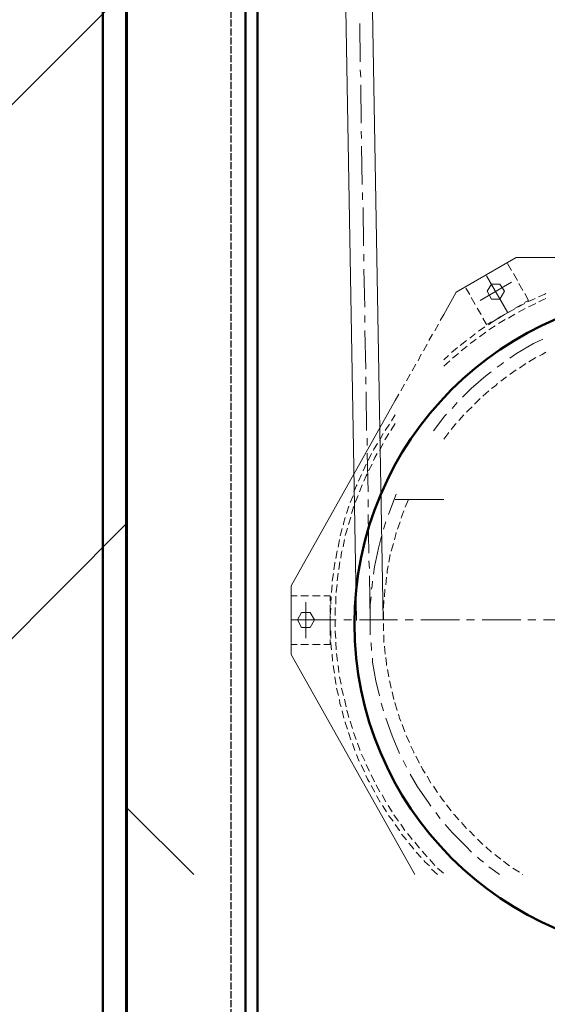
# Model space of a CAD drawing. Header units: millimetres. Extents: x 452087 to 582075, y 10891 to 81641.
# Tile 146 of 256: x 498231 to 498675, y 54359 to 55187. Entities that reach past the tile are written whole.
import ezdxf

# ---------------------------------------------------------------- set-up
doc = ezdxf.new("R2010")
doc.units = ezdxf.units.MM
doc.linetypes.add('ACAD_ISO02W100', pattern=[15, 12, -3])
for name, color, linetype, lineweight in [('ГТО-2_Бетон_025', 7, 'Continuous', 25), ('ГТО-2_Бетон_060', 3, 'Continuous', 60), ('ОЗиМ Металл', 1, 'Continuous', 50), ('ОЗиМ Невидимый', 7, 'ACAD_ISO02W100', 25)]:
    doc.layers.add(name, color=color, linetype=linetype, lineweight=lineweight)
doc.layers.add('ГТО-2_Размеры', color=7, linetype='Continuous')
doc.layers.add('ГТО-2_Штриховка_018', color=7, linetype='Continuous', lineweight=18, true_color=0x6b6b6b)

# ---------------------------------------------------------------- blocks, each defined once
blk = doc.blocks.new('A$C64BC5865')
at = {"layer": 'ОЗиМ Металл'}
for p, q in [((-1070.89, -639.22), (-1070.89, 22061.03)), ((-950.89, -639.22), (-950.89, 22051.1)), ((-1080.89, 21964.49), (-1080.89, -639.22))]:
    blk.add_line(p, q, dxfattribs=at)
at = {"layer": 'ОЗиМ Невидимый', "ltscale": 0.5}
blk.add_line((-1058.89, -639.22), (-1058.89, 22060.04), dxfattribs=at)
blk = doc.blocks.new('механизм')
at = {"color": 7, "linetype": 'Continuous', "lineweight": 20, "true_color": 0x000007}
for points in [[(517197.42, 76371.4), (517303.27, 70319.43), (517303.27, 70319.43)], [(517175.73, 76371.03), (517281.58, 70319.05), (517281.58, 70319.05)], [(517284.2, 70810.17), (517284.57, 70778.75), (517284.57, 70778.75)], [(517284.57, 70772.02), (517284.95, 70766.03), (517284.95, 70766.03)], [(517284.95, 70759.67), (517285.32, 70728.26), (517285.32, 70728.26)], [(517285.32, 70721.52), (517285.69, 70715.54), (517285.69, 70715.54)], [(517285.69, 70709.18), (517286.07, 70677.76), (517286.07, 70677.76)], [(517286.44, 70671.03), (517286.44, 70665.04), (517286.44, 70665.04)], [(517286.82, 70658.68), (517287.19, 70627.26), (517287.19, 70627.26)], [(517287.56, 70620.53), (517287.56, 70614.55), (517287.56, 70614.55)], [(517363.5, 70589.11), (517412.87, 70617.54), (517412.87, 70617.54)], [(517405.76, 70612.68), (517409.13, 70607.07), (517409.13, 70607.07)], [(517691.53, 70617.54), (517412.87, 70617.54), (517412.87, 70617.54)], [(517287.56, 70608.19), (517288.31, 70576.77), (517288.31, 70576.77)], [(517388.56, 70602.58), (517405.76, 70572.65), (517405.76, 70572.65)], [(517410.62, 70604.45), (517413.99, 70598.84), (517413.99, 70598.84)], [(517409.13, 70597.34), (517383.32, 70582.38), (517383.32, 70582.38)], [(517415.11, 70596.22), (517418.48, 70590.61), (517418.48, 70590.61)], [(517353.4, 70570.78), (517363.5, 70589.11), (517363.5, 70589.11)], [(517371.35, 70592.48), (517374.72, 70587.24), (517374.72, 70587.24)], [(517419.98, 70587.99), (517422.97, 70582.38), (517422.97, 70582.38)], [(517437.18, 70587.99), (517436.43, 70587.62), (517431.2, 70585.37)], [(517375.84, 70584.62), (517379.2, 70579.01), (517379.2, 70579.01)], [(517411.37, 70575.65), (517416.98, 70578.64), (517416.98, 70578.64)], [(517419.98, 70579.76), (517414.36, 70576.77), (517414.36, 70576.77)], [(517419.6, 70580.51), (517422.97, 70582.38), (517422.97, 70582.38)], [(517428.58, 70583.88), (517422.59, 70581.26), (517422.59, 70581.26)], [(517428.95, 70579.76), (517422.97, 70577.14), (517422.97, 70577.14)], [(517437.18, 70583.88), (517434.94, 70582.75), (517431.57, 70581.26)], [(517350.4, 70565.92), (517353.4, 70570.78), (517353.4, 70570.78)], [(517380.7, 70576.02), (517384.07, 70570.78), (517384.07, 70570.78)], [(517403.14, 70570.78), (517397.91, 70567.42), (517397.91, 70567.42)], [(517403.14, 70570.78), (517408.75, 70573.78), (517408.75, 70573.78)], [(517411.37, 70575.27), (517406.51, 70572.65), (517405.76, 70572.28)], [(517411.75, 70571.16), (517406.51, 70567.79), (517406.51, 70567.79)], [(517420.35, 70575.65), (517414.74, 70572.65), (517414.74, 70572.65)], [(517288.31, 70570.04), (517288.31, 70564.05), (517288.31, 70564.05)], [(517345.92, 70557.32), (517348.91, 70562.93), (517348.91, 70562.93)], [(517385.56, 70567.79), (517388.56, 70562.56), (517388.56, 70562.56)], [(517388.56, 70562.56), (517392.3, 70564.8), (517392.3, 70564.8)], [(517395.29, 70565.92), (517392.67, 70564.05), (517390.05, 70562.18)], [(517395.29, 70565.92), (517400.53, 70569.29), (517400.53, 70569.29)], [(517403.89, 70566.67), (517398.28, 70563.3), (517398.28, 70563.3)], [(517288.31, 70557.69), (517289.06, 70525.9), (517289.06, 70525.9)], [(517341.05, 70549.46), (517344.05, 70554.7), (517344.05, 70554.7)], [(517379.2, 70555.07), (517378.83, 70554.7), (517374.72, 70551.33)], [(517387.06, 70560.68), (517381.82, 70556.94), (517381.82, 70556.94)], [(517387.81, 70556.2), (517382.57, 70552.46), (517382.57, 70552.46)], [(517395.66, 70561.43), (517391.92, 70559.19), (517390.43, 70558.07)], [(517336.56, 70540.86), (517339.56, 70546.47), (517339.56, 70546.47)], [(517372.1, 70549.46), (517366.86, 70545.35), (517366.86, 70545.35)], [(517379.95, 70550.59), (517378.46, 70549.46), (517375.09, 70546.85)], [(517434.94, 70550.59), (517427.08, 70546.85), (517413.24, 70538.62), (517407.63, 70534.88)], [(517332.08, 70532.63), (517334.69, 70538.24), (517334.69, 70538.24)], [(517364.62, 70543.48), (517359.75, 70539.36), (517359.75, 70539.36)], [(517365.37, 70538.62), (517360.5, 70534.88), (517360.5, 70534.88)], [(517372.47, 70544.6), (517367.61, 70540.86), (517367.61, 70540.86)], [(517437.18, 70539.74), (517434.19, 70537.87), (517431.94, 70536.75)], [(517327.21, 70524.4), (517330.21, 70530.01), (517330.21, 70530.01)], [(517357.14, 70537.12), (517353.4, 70533.38), (517353.4, 70533.38)], [(517358.26, 70532.63), (517353.4, 70528.14), (517353.4, 70528.14)], [(517402.4, 70531.14), (517400.53, 70529.64), (517397.16, 70527.4)], [(517420.72, 70530.39), (517415.49, 70526.65), (517415.49, 70526.65)], [(517428.95, 70535.25), (517423.34, 70531.88), (517423.34, 70531.88)], [(517322.72, 70516.17), (517325.72, 70521.78), (517325.72, 70521.78)], [(517392.3, 70523.65), (517387.81, 70520.29), (517375.84, 70509.82), (517368.73, 70502.71)], [(517412.87, 70525.15), (517408.01, 70521.78), (517407.63, 70521.41)], [(517289.06, 70519.54), (517289.06, 70513.56), (517289.06, 70513.56)], [(517317.86, 70507.95), (517320.85, 70513.56), (517320.85, 70513.56)], [(517397.53, 70513.93), (517396.04, 70512.43), (517392.67, 70509.82)], [(517405.01, 70519.54), (517400.15, 70515.8), (517400.15, 70515.8)], [(517289.44, 70507.2), (517289.81, 70475.4), (517289.81, 70475.4)], [(517313.37, 70500.09), (517316.37, 70505.33), (517316.37, 70505.33)], [(517390.43, 70507.95), (517385.56, 70503.46), (517385.56, 70503.46)], [(517227.72, 70347.48), (517313.37, 70500.09), (517313.37, 70500.09)], [(517364.24, 70498.22), (517360.13, 70493.36), (517360.13, 70493.36)], [(517383.32, 70501.59), (517378.46, 70497.1), (517378.46, 70497.1)], [(517376.59, 70494.85), (517373.22, 70491.86), (517372.1, 70490.37)], [(517313.37, 70481.01), (517309.63, 70475.4), (517309.63, 70475.4)], [(517313.37, 70488.12), (517310.38, 70483.26), (517310.38, 70483.26)], [(517355.64, 70488.87), (517354.14, 70487.37), (517344.79, 70475.03)], [(517363.5, 70481.01), (517362.75, 70480.27), (517359.38, 70476.15)], [(517369.85, 70488.12), (517365.74, 70483.63), (517365.74, 70483.63)], [(517308.51, 70480.64), (517305.14, 70475.4), (517305.14, 70475.4)], [(517357.51, 70473.53), (517353.4, 70468.3), (517353.4, 70468.3)], [(517290.18, 70469.05), (517290.18, 70463.06), (517290.18, 70463.06)], [(517303.27, 70472.79), (517300.28, 70467.17), (517300.28, 70467.17)], [(517308.14, 70472.79), (517304.77, 70467.55), (517304.77, 70467.55)], [(517290.18, 70456.7), (517290.93, 70424.91), (517290.93, 70424.91)], [(517298.79, 70464.56), (517295.79, 70460.07), (517295.42, 70458.95)], [(517303.27, 70464.56), (517300.28, 70458.95), (517300.28, 70458.95)], [(517293.92, 70456.33), (517290.93, 70450.72), (517290.93, 70450.72)], [(517298.41, 70456.33), (517296.54, 70452.96), (517295.42, 70450.72)], [(517289.44, 70447.72), (517288.31, 70445.11), (517286.82, 70442.11)], [(517294.3, 70447.72), (517291.31, 70442.11), (517291.31, 70442.11)], [(517285.69, 70439.12), (517283.08, 70433.51), (517283.08, 70433.51)], [(517290.18, 70439.5), (517289.44, 70438), (517287.56, 70433.51)], [(517281.95, 70430.52), (517281.58, 70430.14), (517279.34, 70424.91)], [(517286.07, 70430.52), (517283.82, 70424.91), (517283.82, 70424.91)], [(517278.59, 70421.54), (517276.34, 70415.93), (517276.34, 70415.93)], [(517282.7, 70421.92), (517280.46, 70415.93), (517280.46, 70415.93)], [(517290.93, 70418.55), (517290.93, 70412.19), (517290.93, 70412.19)], [(517314.12, 70423.04), (517308.51, 70408.45), (517307.76, 70406.21)], [(517313.37, 70418.55), (517353.4, 70418.55), (517353.4, 70418.55)], [(517324.22, 70418.55), (517321.6, 70412.19), (517321.6, 70412.19)], [(517275.22, 70412.94), (517273.35, 70406.95), (517273.35, 70406.95)], [(517279.34, 70412.94), (517277.47, 70406.95), (517277.47, 70406.95)], [(517320.48, 70409.2), (517318.61, 70404.34), (517318.24, 70403.21)], [(517272.23, 70403.59), (517270.73, 70398.73), (517270.73, 70397.6)], [(517276.72, 70403.96), (517274.85, 70397.98), (517274.85, 70397.98)], [(517290.93, 70406.21), (517291.68, 70374.41), (517291.68, 70374.41)], [(517305.52, 70400.22), (517303.65, 70394.24), (517303.65, 70394.24)], [(517317.49, 70400.22), (517315.24, 70394.24), (517315.24, 70394.24)], [(517269.61, 70394.61), (517268.11, 70388.63), (517268.11, 70388.63)], [(517274.1, 70394.99), (517272.98, 70391.24), (517272.23, 70389)], [(517267.37, 70385.63), (517266.99, 70382.27), (517266.24, 70379.28)], [(517271.48, 70385.63), (517270.36, 70379.65), (517270.36, 70379.65)], [(517302.15, 70388.25), (517299.53, 70378.53), (517296.17, 70363.19), (517295.42, 70357.21)], [(517314.12, 70391.24), (517313.75, 70389.75), (517312.63, 70385.26)], [(517265.5, 70376.28), (517264.37, 70369.92), (517264.37, 70369.92)], [(517269.61, 70376.28), (517269.24, 70375.16), (517268.49, 70370.3)], [(517311.88, 70382.27), (517310.01, 70375.91), (517310.01, 70375.91)], [(517291.68, 70368.05), (517292.05, 70361.7), (517292.05, 70361.7)], [(517309.26, 70373.29), (517308.14, 70366.93), (517308.14, 70366.93)], [(517263.63, 70366.93), (517263.63, 70366.18), (517262.88, 70360.57)], [(517267.74, 70367.31), (517266.99, 70360.95), (517266.99, 70360.95)], [(517307.39, 70363.94), (517306.64, 70359.83), (517306.64, 70357.58)], [(517262.5, 70357.58), (517261.38, 70351.22), (517261.38, 70351.22)], [(517266.24, 70357.96), (517265.5, 70351.6), (517265.5, 70351.6)], [(517292.05, 70355.71), (517292.8, 70319.43), (517292.8, 70319.43)], [(517306.27, 70354.59), (517305.52, 70348.23), (517305.52, 70348.23)], [(517329.46, 70109.97), (517227.72, 70291), (517227.72, 70347.48)], [(517261.38, 70348.23), (517261.01, 70341.87), (517261.01, 70341.87)], [(517265.5, 70348.6), (517264.75, 70342.62), (517264.75, 70341.87)], [(517294.67, 70351.22), (517294.3, 70347.48), (517293.92, 70344.86)], [(517304.77, 70344.86), (517304.4, 70338.5), (517304.4, 70338.5)], [(517227.72, 70339.25), (517232.58, 70339.25), (517232.58, 70339.25)], [(517235.57, 70339.25), (517241.93, 70339.25), (517241.93, 70339.25)], [(517245.3, 70339.25), (517251.66, 70339.25), (517251.66, 70339.25)], [(517254.65, 70339.25), (517259.89, 70339.25), (517259.89, 70339.25)], [(517259.89, 70339.25), (517259.89, 70335.14), (517259.89, 70335.14)], [(517260.63, 70338.5), (517260.26, 70333.27), (517260.26, 70332.52)], [(517264.37, 70338.88), (517264.37, 70332.52), (517264.37, 70332.52)], [(517293.55, 70338.5), (517292.8, 70331.77), (517292.8, 70316.06), (517292.8, 70307.09)], [(517304.02, 70335.51), (517303.65, 70329.53), (517303.65, 70329.15)], [(517239.69, 70304.47), (517239.69, 70334.02), (517239.69, 70334.02)], [(517259.89, 70331.77), (517259.89, 70325.41), (517259.89, 70325.41)], [(517260.26, 70329.15), (517259.89, 70323.17), (517259.89, 70323.17)], [(517264, 70329.53), (517264, 70325.79), (517264, 70323.17)], [(517227.72, 70291), (517227.72, 70319.43), (517227.72, 70319.43)], [(517227.72, 70319.43), (517264.75, 70319.43), (517264.75, 70319.43)], [(517259.89, 70322.42), (517259.89, 70316.06), (517259.89, 70316.06)], [(517259.89, 70319.8), (517259.89, 70316.44), (517259.89, 70313.44)], [(517264, 70319.8), (517264, 70313.82), (517264, 70313.82)], [(517271.11, 70319.43), (517277.47, 70319.43), (517277.47, 70319.43)], [(517283.82, 70319.43), (517315.24, 70319.43), (517315.24, 70319.43)], [(517303.65, 70326.16), (517303.65, 70319.8), (517303.65, 70319.8)], [(517321.6, 70319.43), (517327.96, 70319.43), (517327.96, 70319.43)], [(517334.32, 70319.43), (517366.11, 70319.43), (517366.11, 70319.43)], [(517372.1, 70319.43), (517378.46, 70319.43), (517378.46, 70319.43)], [(517384.82, 70319.43), (517416.61, 70319.43), (517416.61, 70319.43)], [(517422.59, 70319.43), (517428.95, 70319.43), (517428.95, 70319.43)], [(517435.31, 70319.43), (517467.1, 70319.43), (517467.1, 70319.43)], [(517259.89, 70313.07), (517259.89, 70306.71), (517259.89, 70306.71)], [(517303.65, 70316.44), (517303.65, 70313.82), (517303.65, 70310.45)], [(517259.89, 70303.35), (517259.89, 70299.23), (517259.89, 70299.23)], [(517260.26, 70310.45), (517260.26, 70304.09), (517260.26, 70304.09)], [(517264, 70310.45), (517264, 70309.33), (517264.37, 70304.09)], [(517304.02, 70307.09), (517304.02, 70300.73), (517304.02, 70300.73)], [(517227.72, 70299.23), (517232.58, 70299.23), (517232.58, 70299.23)], [(517235.57, 70299.23), (517241.93, 70299.23), (517241.93, 70299.23)], [(517245.3, 70299.23), (517251.66, 70299.23), (517251.66, 70299.23)], [(517254.65, 70299.23), (517259.89, 70299.23), (517259.89, 70299.23)], [(517260.26, 70300.73), (517260.26, 70299.98), (517261.01, 70294.74)], [(517264.37, 70301.1), (517264.75, 70294.74), (517264.75, 70294.74)], [(517293.18, 70300.73), (517293.55, 70300.35), (517293.92, 70294.37)], [(517304.4, 70297.73), (517305.14, 70291.38), (517305.14, 70291.38)], [(517261.38, 70291.38), (517261.76, 70285.39), (517261.76, 70285.39)], [(517265.12, 70291.75), (517265.87, 70285.39), (517265.87, 70285.39)], [(517294.67, 70288.01), (517294.67, 70284.64), (517297.29, 70269.31), (517300.28, 70256.96)], [(517305.52, 70288.38), (517306.27, 70283.52), (517306.27, 70282.02)], [(517262.13, 70282.02), (517263.25, 70275.67), (517263.25, 70275.67)], [(517266.24, 70282.02), (517266.99, 70276.79), (517266.99, 70276.04)], [(517307.02, 70278.66), (517308.14, 70272.67), (517308.14, 70272.67)], [(517263.63, 70272.67), (517264.37, 70267.06), (517264.75, 70266.32)], [(517267.37, 70272.67), (517268.86, 70266.69), (517268.86, 70266.69)], [(517265.12, 70263.32), (517266.62, 70257.34), (517266.62, 70257.34)], [(517269.24, 70263.32), (517269.99, 70260.33), (517270.73, 70257.34)], [(517308.51, 70269.31), (517308.89, 70268.56), (517310.01, 70263.32)], [(517271.48, 70254.35), (517272.98, 70247.99), (517272.98, 70247.99)], [(517310.76, 70260.33), (517312.25, 70253.97), (517312.25, 70253.97)], [(517267.37, 70253.97), (517267.74, 70250.61), (517268.86, 70247.99)], [(517301.78, 70250.98), (517303.65, 70244.62), (517303.65, 70244.62)], [(517313, 70251.35), (517314.87, 70244.99), (517314.87, 70244.99)], [(517269.61, 70244.62), (517271.11, 70238.64), (517271.11, 70238.64)], [(517273.35, 70244.99), (517273.73, 70244.25), (517275.22, 70239.01)], [(517305.52, 70238.64), (517310.76, 70224.05), (517316.74, 70209.46), (517316.74, 70209.46)], [(517315.99, 70242), (517316.74, 70238.64), (517317.86, 70236.02)], [(517272.23, 70235.64), (517272.23, 70234.9), (517274.1, 70229.66)], [(517276.34, 70236.02), (517278.21, 70230.03), (517278.21, 70230.03)], [(517318.98, 70233.4), (517321.23, 70227.41), (517321.23, 70227.41)], [(517274.85, 70226.67), (517276.72, 70220.68), (517276.72, 70220.68)], [(517278.96, 70226.67), (517281.21, 70221.06), (517281.21, 70221.06)], [(517322.35, 70224.42), (517324.97, 70218.44), (517324.97, 70218.44)], [(517278.21, 70217.69), (517280.08, 70212.08), (517280.08, 70212.08)], [(517282.33, 70218.06), (517284.2, 70212.83), (517284.2, 70212.08)], [(517326.09, 70215.45), (517328.71, 70210.58), (517328.71, 70209.84)], [(517281.58, 70208.71), (517283.45, 70203.48), (517283.82, 70203.1)], [(517285.69, 70209.09), (517288.31, 70203.48), (517288.31, 70203.48)], [(517330.21, 70207.22), (517333.2, 70201.61), (517333.2, 70201.61)], [(517285.32, 70200.11), (517287.94, 70194.5), (517287.94, 70194.5)], [(517289.44, 70200.48), (517290.56, 70197.87), (517292.05, 70194.87)], [(517319.73, 70203.85), (517322.72, 70198.24), (517322.72, 70198.24)], [(517334.69, 70198.99), (517335.82, 70196.74), (517338.06, 70193.38)], [(517289.06, 70191.51), (517290.56, 70188.51), (517292.05, 70185.9)], [(517293.55, 70191.88), (517296.17, 70186.27), (517296.17, 70186.27)], [(517325.72, 70192.63), (517331.7, 70182.16), (517340.68, 70169.06), (517342.55, 70166.07)], [(517339.56, 70190.76), (517342.55, 70185.15), (517342.55, 70185.15)], [(517293.55, 70183.28), (517296.54, 70177.67), (517296.54, 70177.67)], [(517297.66, 70183.65), (517298.04, 70182.9), (517300.66, 70178.04)], [(517344.79, 70182.53), (517348.16, 70177.29), (517348.16, 70177.29)], [(517298.04, 70175.05), (517298.41, 70173.93), (517301.03, 70169.44)], [(517302.53, 70175.42), (517305.52, 70169.81), (517305.52, 70169.81)], [(517350.03, 70174.68), (517352.65, 70170.93), (517353.77, 70169.81)], [(517302.9, 70166.82), (517306.27, 70161.58), (517306.27, 70161.58)], [(517307.39, 70166.82), (517310.76, 70161.58), (517310.76, 70161.58)], [(517355.64, 70167.19), (517359.38, 70162.33), (517359.38, 70162.33)], [(517307.76, 70158.59), (517311.5, 70153.73), (517311.5, 70153.73)], [(517312.25, 70158.97), (517315.24, 70154.85), (517315.99, 70153.73)], [(517346.66, 70160.84), (517350.03, 70156.35), (517350.4, 70155.97)], [(517361.25, 70159.71), (517362, 70158.97), (517365.74, 70154.85)], [(517313.37, 70151.11), (517316.74, 70146.25), (517316.74, 70145.87)], [(517317.86, 70151.48), (517321.23, 70146.25), (517321.23, 70146.25)], [(517354.52, 70151.11), (517360.13, 70144.38), (517371.35, 70133.16), (517376.21, 70128.29)], [(517367.98, 70152.61), (517372.1, 70147.74), (517372.1, 70147.74)], [(517318.61, 70143.26), (517322.72, 70138.39), (517322.72, 70138.39)], [(517323.47, 70143.63), (517324.97, 70141.76), (517327.21, 70138.77)], [(517374.34, 70145.87), (517378.46, 70141.39), (517378.46, 70141.39)], [(517324.59, 70135.78), (517326.84, 70133.16), (517328.71, 70130.91)], [(517329.46, 70136.52), (517333.2, 70131.66), (517333.2, 70131.66)], [(517381.08, 70139.14), (517383.32, 70136.9), (517385.56, 70134.65)], [(517387.81, 70132.78), (517392.67, 70128.29), (517392.67, 70128.29)], [(517330.58, 70128.29), (517334.69, 70123.81), (517334.69, 70123.81)], [(517335.44, 70129.04), (517335.44, 70129.04), (517339.56, 70124.55)], [(517395.29, 70126.42), (517400.15, 70122.68), (517400.15, 70122.68)], [(517336.94, 70121.56), (517337.69, 70120.44), (517341.43, 70117.07)], [(517341.8, 70122.31), (517345.92, 70117.45), (517345.92, 70117.45)], [(517381.08, 70124.18), (517382.57, 70122.68), (517385.94, 70120.07)], [(517402.4, 70120.81), (517406.88, 70117.45), (517407.63, 70117.07)], [(517343.3, 70114.45), (517348.16, 70109.97), (517348.16, 70109.97)], [(517348.16, 70115.2), (517353.02, 70111.09), (517353.02, 70111.09)], [(517390.43, 70116.32), (517394.91, 70112.96), (517399.03, 70109.97)], [(517410.25, 70115.2), (517415.49, 70111.84), (517415.49, 70111.84)], [(517418.11, 70109.97), (517418.48, 70109.97), (517418.48, 70109.97)]]:
    blk.add_lwpolyline(points, dxfattribs=at)
for points in [[(517392.67, 70595.84), (517388.93, 70589.86), (517392.67, 70583.5), (517399.4, 70583.5), (517403.14, 70589.86), (517399.4, 70595.84)], [(517236.32, 70325.41), (517232.96, 70319.43), (517236.32, 70313.07), (517243.43, 70313.07), (517246.79, 70319.43), (517243.43, 70325.41)]]:
    blk.add_lwpolyline(points, close=True, dxfattribs=at)
at = {"color": 251, "linetype": 'Continuous', "lineweight": 15, "true_color": 0x6b6b6b}
blk.add_lwpolyline([(517147.67, 70109.97), (517092.69, 70164.58), (517092.69, 70164.58)], dxfattribs=at)

msp = doc.modelspace()

# ---------------------------------------------------------------- hatches: boundary and pattern name
at = {"layer": 'ГТО-2_Штриховка_018'}
h = msp.add_hatch(dxfattribs=at)
h.set_pattern_fill('ANSI35', color=256, scale=100)
h.set_pattern_definition([(45, (-128275, -56814.86), (-449.0128, 449.0128), []), (45, (-127825.97, -56814.86), (-449.0128, 449.0128), [793.75, -158.75, 0, -158.75])])
h.paths.add_polyline_path([(496920.57, 54886.14), (495620.32, 55536.14), (495620.32, 56036.13), (492720.57, 56036.13), (492720.57, 56536.13), (498320.57, 56536.13), (498320.57, 38436.14), (496920.57, 38436.14)])

# ---------------------------------------------------------------- linework, layer by layer
at = {"layer": 'ГТО-2_Бетон_025'}
for p, q in [((498320.57, 56277.35), (498320.57, 33524.87)), ((498420.57, 33524.87), (498420.57, 56285.27))]:
    msp.add_line(p, q, dxfattribs=at)
at = {"layer": 'ГТО-2_Бетон_060'}
msp.add_lwpolyline([(498320.57, 36551.91), (498320.57, 56536.13), (492720.57, 56536.13), (492720.57, 56036.13), (495620.31, 56036.13)], dxfattribs=at)
at = {"layer": 'ГТО-2_Размеры', "color": 5}
for p, q in [((498320.57, 56277.35), (498320.57, 33524.87)), ((498420.57, 33524.87), (498420.57, 56285.27))]:
    msp.add_line(p, q, dxfattribs=at)
at = {"layer": 'ОЗиМ Металл'}
msp.add_circle((498790.57, 54678.74), 278.38, dxfattribs=at)

# ---------------------------------------------------------------- block references
at = {"color": 5, "xscale": 1.02236421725, "yscale": 1.02236421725, "zscale": 1.02236421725}
msp.add_blockref('механизм', (-30336.09, -17210.04), dxfattribs=at)
at = {"color": 5, "xscale": -1}
msp.add_blockref('A$C64BC5865', (497349.67, 34175.35), dxfattribs=at)

doc.saveas('drawing.dxf')
